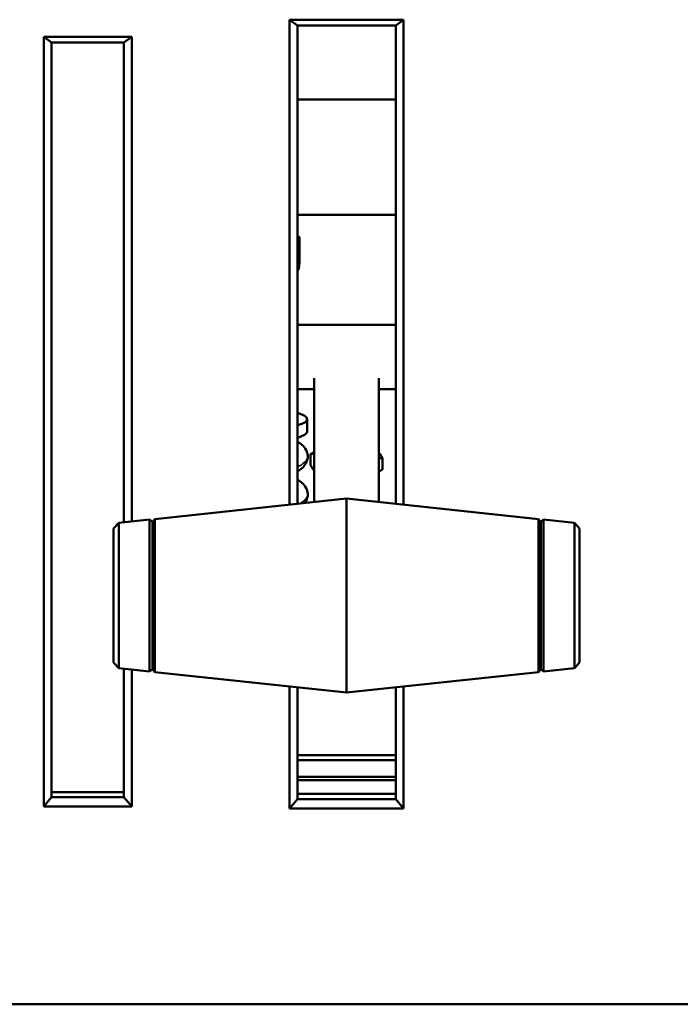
# Model space of a CAD drawing. Header units: inches. Extents: x 3.3 to 58.3, y 0.8 to 38.3.
# Tile 123 of 162: x 37.1 to 39.6, y 14.4 to 18.2. Entities that reach past the tile are written whole.
import ezdxf

# ---------------------------------------------------------------- set-up
doc = ezdxf.new("R2010")
doc.units = ezdxf.units.IN
doc.header["$MEASUREMENT"] = 0
doc.layers.add('Visible (ANSI)', color=7, linetype='Continuous', lineweight=50)
doc.layers.add('Visible Narrow (ANSI)', color=7, linetype='Continuous', lineweight=35)

msp = doc.modelspace()

# ---------------------------------------------------------------- linework, layer by layer
at = {"layer": 'Visible (ANSI)'}
for p, q in [((38.1193, 18.241), (38.1193, 16.3665)), ((38.5593, 18.241), (38.1193, 18.241)), ((38.1193, 18.241), (38.1493, 18.2181)), ((38.5593, 18.241), (38.5293, 18.2181)), ((38.5593, 16.3665), (38.5593, 18.241)), ((38.1493, 16.3697), (38.1493, 18.2181)), ((38.1493, 18.2181), (38.5293, 18.2181)), ((38.5293, 18.2181), (38.5293, 16.3697)), ((37.1693, 18.1753), (37.1693, 15.1996)), ((37.1993, 18.1524), (37.1693, 18.1753)), ((37.5093, 18.1753), (37.1693, 18.1753)), ((37.5093, 18.1753), (37.4793, 18.1524)), ((37.5093, 16.3014), (37.5093, 18.1753)), ((37.1993, 15.2353), (37.1993, 18.1524)), ((37.1993, 18.1524), (37.4793, 18.1524)), ((37.4793, 18.1524), (37.4793, 16.2982)), ((38.1493, 17.9331), (38.5293, 17.9331)), ((38.1493, 17.4866), (38.5293, 17.4866)), ((38.1493, 17.4043), (38.157, 17.4003)), ((38.1575, 17.3994), (38.1575, 17.3152)), ((38.1531, 17.361), (38.1531, 17.2769)), ((38.1493, 17.2736), (38.1539, 17.276)), ((38.5293, 17.0609), (38.1493, 17.0609)), ((38.2143, 16.8549), (38.2143, 16.3766)), ((38.4643, 16.3766), (38.4643, 16.8549)), ((38.2143, 16.8129), (38.1493, 16.8129)), ((38.5293, 16.8129), (38.4643, 16.8129)), ((38.1868, 16.697), (38.1868, 16.6491)), ((38.2003, 16.5619), (38.2003, 16.5192)), ((38.2143, 16.5697), (38.2131, 16.5691)), ((38.4784, 16.5453), (38.4784, 16.5027)), ((38.4643, 16.4948), (38.4655, 16.4955)), ((37.5981, 16.3109), (38.3393, 16.3899)), ((38.3393, 15.6399), (38.3393, 16.3899)), ((38.3393, 16.3899), (38.3393, 15.6399)), ((39.0805, 16.3109), (38.3393, 16.3899)), ((37.4393, 16.2739), (37.4592, 16.2961)), ((37.4592, 16.2961), (37.5784, 16.3088)), ((37.4592, 16.2961), (37.4592, 15.7338)), ((37.5784, 16.3088), (37.5784, 15.7211)), ((37.5893, 16.2999), (37.5784, 16.3088)), ((37.5893, 16.2999), (37.5981, 16.3109)), ((37.5893, 15.7299), (37.5893, 16.2999)), ((37.5981, 15.719), (37.5981, 16.3109)), ((39.0805, 16.3109), (39.0805, 15.719)), ((39.0893, 16.2999), (39.0805, 16.3109)), ((39.0893, 16.2999), (39.1003, 16.3088)), ((39.0893, 16.2999), (39.0893, 15.7299)), ((39.1003, 15.7211), (39.1003, 16.3088)), ((39.2194, 16.2961), (39.1003, 16.3088)), ((39.2194, 15.7338), (39.2194, 16.2961)), ((39.2393, 16.2739), (39.2194, 16.2961)), ((37.4393, 15.7559), (37.4393, 16.2739)), ((39.2393, 16.2739), (39.2393, 15.7559)), ((37.4393, 15.7559), (37.4592, 15.7338)), ((37.4592, 15.7338), (37.5784, 15.7211)), ((37.4793, 15.7317), (37.4793, 15.2353)), ((37.5093, 15.1996), (37.5093, 15.7285)), ((37.5893, 15.7299), (37.5784, 15.7211)), ((37.5893, 15.7299), (37.5981, 15.719)), ((39.0893, 15.7299), (39.0805, 15.719)), ((39.0893, 15.7299), (39.1003, 15.7211)), ((39.2194, 15.7338), (39.1003, 15.7211)), ((39.2393, 15.7559), (39.2194, 15.7338)), ((37.5981, 15.719), (38.3393, 15.6399)), ((39.0805, 15.719), (38.3393, 15.6399)), ((38.1193, 15.6634), (38.1193, 15.1925)), ((38.1493, 15.2282), (38.1493, 15.6602)), ((38.5293, 15.6602), (38.5293, 15.2282)), ((38.5593, 15.1925), (38.5593, 15.6634)), ((38.1493, 15.398), (38.5293, 15.398)), ((38.5293, 15.3784), (38.1493, 15.3784)), ((38.1493, 15.3147), (38.5293, 15.3147)), ((38.5293, 15.3147), (38.1493, 15.3147)), ((38.1493, 15.3013), (38.5293, 15.3013)), ((37.1693, 15.1996), (37.1993, 15.2353)), ((37.1993, 15.2555), (37.4793, 15.2555)), ((37.4793, 15.2353), (37.1993, 15.2353)), ((37.5093, 15.1996), (37.4793, 15.2353)), ((38.1193, 15.1925), (38.1493, 15.2282)), ((38.1493, 15.2484), (38.5293, 15.2484)), ((38.5293, 15.2282), (38.1493, 15.2282)), ((38.5293, 15.2282), (38.5593, 15.1925)), ((37.1693, 15.1996), (37.5093, 15.1996)), ((38.1193, 15.1925), (38.5593, 15.1925)), ((42.7141, 14.435), (21.2641, 14.435))]:
    msp.add_line(p, q, dxfattribs=at)
for centre, major_axis, start_param, end_param in [((37.9993, 17.3946), (0.156, 0), 6.004938, 6.561432), ((37.9993, 16.697), (0.1875, 0), 5.639684, 6.926686), ((37.9993, 16.6491), (0.1875, 0), 5.639684, 6.283185)]:
    msp.add_ellipse(centre, major_axis=major_axis, ratio=0.21286, start_param=start_param, end_param=end_param, dxfattribs=at)
for points, weights in [([(38.1531, 17.361), (38.1553, 17.4056), (38.1575, 17.3994)], [1, 1.15470053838, 1]), ([(38.1493, 17.3618), (38.1512, 17.3614), (38.1531, 17.361)], [1.00638706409, 1.00326232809, 1]), ([(38.1575, 17.3152), (38.1553, 17.2707), (38.1531, 17.2769)], [1, 1.15470053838, 1]), ([(38.1531, 17.2769), (38.1512, 17.2761), (38.1493, 17.2753)], [1, 1.00326232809, 1.00638706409]), ([(38.2131, 16.5691), (38.2069, 16.5659), (38.2003, 16.5619)], [1.03094844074, 1.01744038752, 1]), ([(38.2003, 16.5619), (38.2078, 16.5642), (38.2143, 16.5606)], [1, 1.05935908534, 1.07316563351]), ([(38.4784, 16.5453), (38.4709, 16.5601), (38.4643, 16.5673)], [1, 1.05935908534, 1.07316563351]), ([(38.2143, 16.4972), (38.2078, 16.5045), (38.2003, 16.5192)], [1.07316563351, 1.05935908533, 1]), ([(38.4643, 16.5473), (38.4711, 16.5467), (38.4784, 16.5453)], [1.03358427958, 1.01916684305, 1]), ([(38.4784, 16.5027), (38.4711, 16.4983), (38.4643, 16.4948)], [1, 1.01916684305, 1.03358427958])]:
    msp.add_rational_spline(points, weights, degree=2, dxfattribs=at)
for points, knots in [([(38.1493, 16.4949), (38.1559, 16.4988), (38.1619, 16.5031), (38.1727, 16.5129), (38.1776, 16.5184), (38.1866, 16.5335), (38.1898, 16.5443), (38.1888, 16.563), (38.1865, 16.5706), (38.1787, 16.5854), (38.1727, 16.5921), (38.161, 16.6023), (38.1554, 16.6063), (38.1493, 16.6099)], [26.304713, 26.304713, 26.304713, 26.304713, 26.48595, 26.48595, 26.664994, 26.664994, 26.89525, 26.89525, 27.064008, 27.064008, 27.280775, 27.280775, 27.448165, 27.448165, 27.448165, 27.448165]), ([(38.1777, 16.3727), (38.1791, 16.3745), (38.1804, 16.3765), (38.1866, 16.387), (38.1898, 16.3978), (38.1888, 16.4164), (38.1865, 16.4241), (38.1787, 16.4389), (38.1727, 16.4456), (38.1609, 16.4558), (38.1553, 16.4598), (38.1493, 16.4634)], [20.3270976, 20.3270976, 20.3270976, 20.3270976, 20.3824043, 20.3824043, 20.6123044, 20.6123044, 20.7810746, 20.7810746, 20.9979754, 20.9979754, 21.1649786, 21.1649786, 21.1649786, 21.1649786])]:
    msp.add_open_spline(points, degree=3, knots=knots, dxfattribs=at)
at = {"layer": 'Visible Narrow (ANSI)'}
for points, knots in [([(38.1493, 16.5122), (38.1544, 16.5146), (38.178, 16.5271), (38.1891, 16.5412), (38.1892, 16.5524)], [26.2156053, 26.2156053, 26.2156053, 26.2156053, 26.347654, 26.8764506, 26.8764506, 26.8764506, 26.8764506]), ([(38.1592, 16.3707), (38.1621, 16.3723), (38.1804, 16.3834), (38.1891, 16.3955), (38.1892, 16.4059)], [20.02337, 20.02337, 20.02337, 20.02337, 20.1074202, 20.5932653, 20.5932653, 20.5932653, 20.5932653])]:
    msp.add_open_spline(points, degree=3, knots=knots, dxfattribs=at)

doc.saveas('drawing.dxf')
